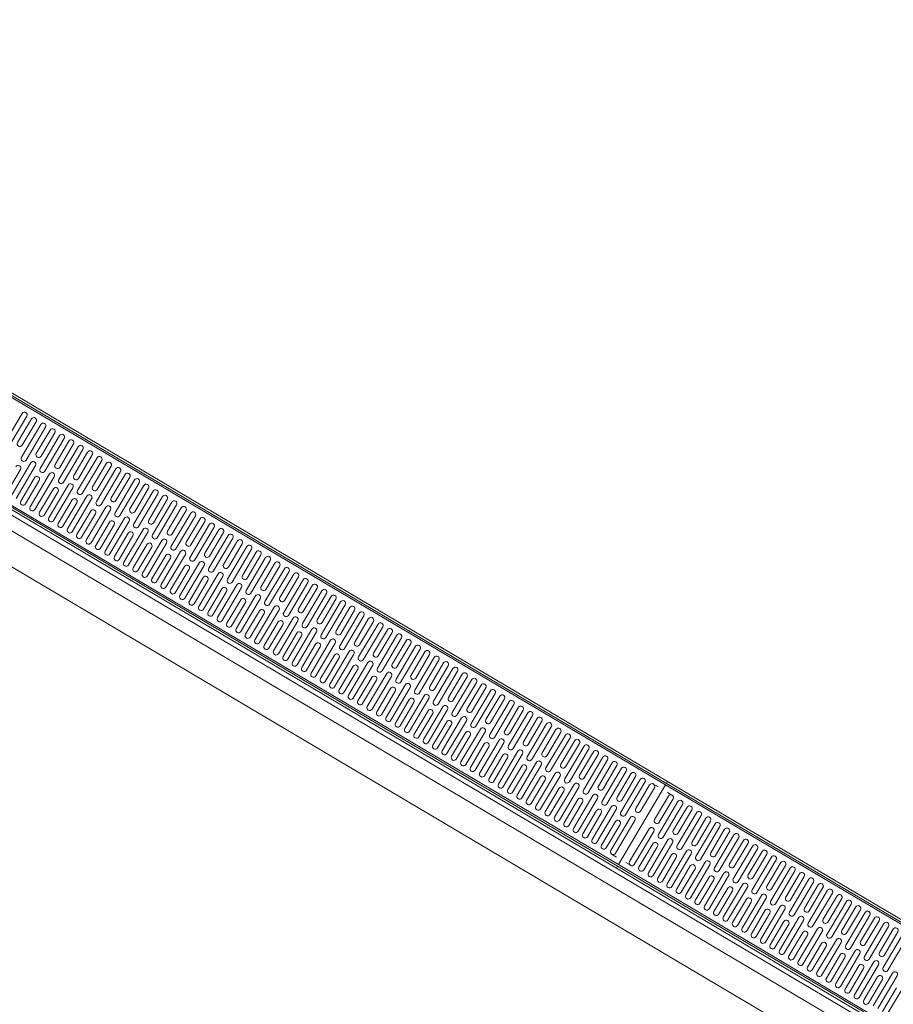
# Model space of a CAD drawing. Header units: metres. Extents: x 90929.1 to 91021.7, y 464820.1 to 464912.3.
# Tile 54 of 63: x 91004.8 to 91006.4, y 464893.7 to 464895.5. Entities that reach past the tile are written whole.
import ezdxf

# ---------------------------------------------------------------- set-up
doc = ezdxf.new("R2010")
doc.units = ezdxf.units.M
for name, color, linetype, lineweight in [('A-DETL-MBND', 5, 'Continuous', 9), ('A-GENM', 13, 'Continuous', 9), ('A-WALL', 113, 'Continuous', 9)]:
    doc.layers.add(name, color=color, linetype=linetype, lineweight=lineweight)

# ---------------------------------------------------------------- blocks, each defined once
blk = doc.blocks.new('lijngoot - lijngoot-V100-Situatie Nieuw')
at = {"layer": 'A-GENM'}
for p, q in [((0, 0), (2000, 0)), ((0, -4.3), (2000, -4.3)), ((2000, -7.3), (0, -7.3)), ((1979.1, -17.5), (1989.9, -17.5)), ((1435, -72.5), (1435, -22.5)), ((1445, -22.5), (1445, -72.5)), ((1455, -92.5), (1455, -22.5)), ((1465, -22.5), (1465, -92.5)), ((1475, -72.5), (1475, -22.5)), ((1485, -22.5), (1485, -72.5)), ((1495, -92.5), (1495, -22.5)), ((1505, -22.5), (1505, -92.5)), ((1515, -72.5), (1515, -22.5)), ((1525, -22.5), (1525, -72.5)), ((1535, -92.5), (1535, -22.5)), ((1545, -22.5), (1545, -92.5)), ((1555, -72.5), (1555, -22.5)), ((1565, -22.5), (1565, -72.5)), ((1575, -92.5), (1575, -22.5)), ((1585, -22.5), (1585, -92.5)), ((1595, -72.5), (1595, -22.5)), ((1605, -22.5), (1605, -72.5)), ((1615, -92.5), (1615, -22.5)), ((1625, -22.5), (1625, -92.5)), ((1635, -72.5), (1635, -22.5)), ((1645, -22.5), (1645, -72.5)), ((1655, -92.5), (1655, -22.5)), ((1665, -22.5), (1665, -92.5)), ((1675, -72.5), (1675, -22.5)), ((1685, -22.5), (1685, -72.5)), ((1695, -92.5), (1695, -22.5)), ((1705, -22.5), (1705, -92.5)), ((1715, -72.5), (1715, -22.5)), ((1725, -22.5), (1725, -72.5)), ((1735, -92.5), (1735, -22.5)), ((1745, -22.5), (1745, -92.5)), ((1755, -72.5), (1755, -22.5)), ((1765, -22.5), (1765, -72.5)), ((1775, -92.5), (1775, -22.5)), ((1785, -22.5), (1785, -92.5)), ((1795, -72.5), (1795, -22.5)), ((1805, -22.5), (1805, -72.5)), ((1815, -92.5), (1815, -22.5)), ((1825, -22.5), (1825, -92.5)), ((1835, -72.5), (1835, -22.5)), ((1845, -22.5), (1845, -72.5)), ((1855, -92.5), (1855, -22.5)), ((1865, -22.5), (1865, -92.5)), ((1875, -72.5), (1875, -22.5)), ((1885, -22.5), (1885, -72.5)), ((1895, -92.5), (1895, -22.5)), ((1905, -22.5), (1905, -92.5)), ((1915, -72.5), (1915, -22.5)), ((1925, -22.5), (1925, -72.5)), ((1935, -92.5), (1935, -22.5)), ((1945, -22.5), (1945, -92.5)), ((1955, -72.5), (1955, -22.5)), ((1965, -22.5), (1965, -72.5)), ((1975, -92.5), (1975, -22.5)), ((1985, -22.5), (1985, -92.5)), ((1475, -162.5), (1475, -92.5)), ((1485, -92.5), (1485, -162.5)), ((1515, -162.5), (1515, -92.5)), ((1525, -92.5), (1525, -162.5)), ((1555, -162.5), (1555, -92.5)), ((1565, -92.5), (1565, -162.5)), ((1595, -162.5), (1595, -92.5)), ((1605, -92.5), (1605, -162.5)), ((1635, -162.5), (1635, -92.5)), ((1645, -92.5), (1645, -162.5)), ((1675, -162.5), (1675, -92.5)), ((1685, -92.5), (1685, -162.5)), ((1715, -162.5), (1715, -92.5)), ((1725, -92.5), (1725, -162.5)), ((1755, -162.5), (1755, -92.5)), ((1765, -92.5), (1765, -162.5)), ((1795, -162.5), (1795, -92.5)), ((1805, -92.5), (1805, -162.5)), ((1835, -162.5), (1835, -92.5)), ((1845, -92.5), (1845, -162.5)), ((1875, -162.5), (1875, -92.5)), ((1885, -92.5), (1885, -162.5)), ((1915, -162.5), (1915, -92.5)), ((1925, -92.5), (1925, -162.5)), ((1955, -162.5), (1955, -92.5)), ((1965, -92.5), (1965, -162.5)), ((1495, -162.5), (1495, -112.5)), ((1505, -112.5), (1505, -162.5)), ((1535, -162.5), (1535, -112.5)), ((1545, -112.5), (1545, -162.5)), ((1575, -162.5), (1575, -112.5)), ((1585, -112.5), (1585, -162.5)), ((1615, -162.5), (1615, -112.5)), ((1625, -112.5), (1625, -162.5)), ((1655, -162.5), (1655, -112.5)), ((1665, -112.5), (1665, -162.5)), ((1695, -162.5), (1695, -112.5)), ((1705, -112.5), (1705, -162.5)), ((1735, -162.5), (1735, -112.5)), ((1745, -112.5), (1745, -162.5)), ((1775, -162.5), (1775, -112.5)), ((1785, -112.5), (1785, -162.5)), ((1815, -162.5), (1815, -112.5)), ((1825, -112.5), (1825, -162.5)), ((1855, -162.5), (1855, -112.5)), ((1865, -112.5), (1865, -162.5)), ((1895, -162.5), (1895, -112.5)), ((1905, -112.5), (1905, -162.5)), ((1935, -162.5), (1935, -112.5)), ((1945, -112.5), (1945, -162.5)), ((1975, -162.5), (1975, -112.5)), ((1985, -112.5), (1985, -162.5)), ((0, -177.7), (2000, -177.7)), ((0, -180.7), (2000, -180.7)), ((1979.1, -167.5), (1989.9, -167.5)), ((0, -185), (2000, -185))]:
    blk.add_line(p, q, dxfattribs=at)
for centre, start, end in [((1480, -22.5), 360, 180), ((1500, -22.5), 360, 180), ((1520, -22.5), 0, 180), ((1540, -22.5), 0, 180), ((1560, -22.5), 0, 180), ((1580, -22.5), 0, 180), ((1600, -22.5), 0, 180), ((1620, -22.5), 0, 180), ((1640, -22.5), 0, 180), ((1660, -22.5), 360, 180), ((1680, -22.5), 360, 180), ((1700, -22.5), 0, 180), ((1720, -22.5), 360, 180), ((1740, -22.5), 0, 180), ((1760, -22.5), 360, 180), ((1780, -22.5), 360, 180), ((1800, -22.5), 360, 180), ((1820, -22.5), 360, 180), ((1840, -22.5), 360, 180), ((1860, -22.5), 0, 180), ((1880, -22.5), 360, 180), ((1900, -22.5), 0, 180), ((1920, -22.5), 360, 180), ((1940, -22.5), 0, 180), ((1960, -22.5), 360, 180), ((1980, -22.5), 0, 180), ((1480, -72.5), 180, 360), ((1480, -92.5), 360, 180), ((1520, -72.5), 180, 0), ((1520, -92.5), 360, 180), ((1560, -72.5), 180, 0), ((1560, -92.5), 0, 180), ((1600, -72.5), 180, 360), ((1600, -92.5), 0, 180), ((1640, -72.5), 180, 360), ((1640, -92.5), 360, 180), ((1680, -72.5), 180, 0), ((1680, -92.5), 0, 180), ((1720, -72.5), 180, 0), ((1720, -92.5), 360, 180), ((1760, -72.5), 180, 360), ((1760, -92.5), 0, 180), ((1800, -72.5), 180, 0), ((1800, -92.5), 0, 180), ((1840, -72.5), 180, 0), ((1840, -92.5), 360, 180), ((1880, -72.5), 180, 0), ((1880, -92.5), 360, 180), ((1920, -72.5), 180, 0), ((1920, -92.5), 0, 180), ((1960, -72.5), 180, 360), ((1960, -92.5), 0, 180), ((1460, -92.5), 180, 360), ((1500, -92.5), 180, 360), ((1500, -112.5), 0, 180), ((1540, -92.5), 180, 0), ((1540, -112.5), 0, 180), ((1580, -92.5), 180, 360), ((1580, -112.5), 0, 180), ((1620, -92.5), 180, 360), ((1620, -112.5), 0, 180), ((1660, -92.5), 180, 360), ((1660, -112.5), 0, 180), ((1700, -92.5), 180, 0), ((1700, -112.5), 360, 180), ((1740, -92.5), 180, 360), ((1740, -112.5), 0, 180), ((1780, -92.5), 180, 0), ((1780, -112.5), 360, 180), ((1820, -92.5), 180, 0), ((1820, -112.5), 360, 180), ((1860, -92.5), 180, 0), ((1860, -112.5), 0, 180), ((1900, -92.5), 180, 360), ((1900, -112.5), 0, 180), ((1940, -92.5), 180, 360), ((1940, -112.5), 360, 180), ((1980, -92.5), 180, 0), ((1980, -112.5), 0, 180), ((1500, -162.5), 180, 0), ((1520, -162.5), 180, 0), ((1540, -162.5), 180, 0), ((1560, -162.5), 180, 0), ((1580, -162.5), 180, 0), ((1600, -162.5), 180, 0), ((1620, -162.5), 180, 0), ((1640, -162.5), 180, 0), ((1660, -162.5), 180, 0), ((1680, -162.5), 180, 0), ((1700, -162.5), 180, 0), ((1720, -162.5), 180, 360), ((1740, -162.5), 180, 0), ((1760, -162.5), 180, 0), ((1780, -162.5), 180, 360), ((1800, -162.5), 180, 0), ((1820, -162.5), 180, 0), ((1840, -162.5), 180, 360), ((1860, -162.5), 180, 0), ((1880, -162.5), 180, 0), ((1900, -162.5), 180, 0), ((1920, -162.5), 180, 0), ((1940, -162.5), 180, 0), ((1960, -162.5), 180, 0), ((1980, -162.5), 180, 0)]:
    blk.add_arc(centre, 5, start, end, dxfattribs=at)
blk = doc.blocks.new('lijngoot - lijngoot-V101-Situatie Nieuw')
at = {"layer": 'A-GENM'}
for p, q in [((0, -4.3), (0, 0)), ((0, 0), (2000, 0)), ((0, -4.3), (2000, -4.3)), ((2000, -7.3), (0, -7.3)), ((0, -7.3), (0, -177.7)), ((10.1, -17.5), (20.9, -17.5)), ((15, -92.5), (15, -22.5)), ((25, -22.5), (25, -92.5)), ((35, -72.5), (35, -22.5)), ((45, -22.5), (45, -72.5)), ((55, -92.5), (55, -22.5)), ((65, -22.5), (65, -92.5)), ((75, -72.5), (75, -22.5)), ((85, -22.5), (85, -72.5)), ((95, -92.5), (95, -22.5)), ((105, -22.5), (105, -92.5)), ((115, -72.5), (115, -22.5)), ((125, -22.5), (125, -72.5)), ((135, -92.5), (135, -22.5)), ((145, -22.5), (145, -92.5)), ((155, -72.5), (155, -22.5)), ((165, -22.5), (165, -72.5)), ((175, -92.5), (175, -22.5)), ((185, -22.5), (185, -92.5)), ((195, -72.5), (195, -22.5)), ((205, -22.5), (205, -72.5)), ((215, -92.5), (215, -22.5)), ((225, -22.5), (225, -92.5)), ((235, -72.5), (235, -22.5)), ((245, -22.5), (245, -72.5)), ((255, -92.5), (255, -22.5)), ((265, -22.5), (265, -92.5)), ((275, -72.5), (275, -22.5)), ((285, -22.5), (285, -72.5)), ((295, -92.5), (295, -22.5)), ((305, -22.5), (305, -92.5)), ((315, -72.5), (315, -22.5)), ((325, -22.5), (325, -72.5)), ((335, -92.5), (335, -22.5)), ((345, -22.5), (345, -92.5)), ((355, -72.5), (355, -22.5)), ((365, -22.5), (365, -72.5)), ((375, -92.5), (375, -22.5)), ((385, -22.5), (385, -92.5)), ((395, -72.5), (395, -22.5)), ((405, -22.5), (405, -72.5)), ((415, -92.5), (415, -22.5)), ((425, -22.5), (425, -92.5)), ((435, -72.5), (435, -22.5)), ((445, -22.5), (445, -72.5)), ((455, -92.5), (455, -22.5)), ((465, -22.5), (465, -92.5)), ((475, -72.5), (475, -22.5)), ((485, -22.5), (485, -72.5)), ((495, -92.5), (495, -22.5)), ((505, -22.5), (505, -92.5)), ((515, -72.5), (515, -22.5)), ((525, -22.5), (525, -72.5)), ((535, -92.5), (535, -22.5)), ((545, -22.5), (545, -92.5)), ((555, -72.5), (555, -22.5)), ((565, -22.5), (565, -72.5)), ((575, -92.5), (575, -22.5)), ((585, -22.5), (585, -92.5)), ((595, -72.5), (595, -22.5)), ((605, -22.5), (605, -72.5)), ((615, -92.5), (615, -22.5)), ((625, -22.5), (625, -92.5)), ((635, -72.5), (635, -22.5)), ((645, -22.5), (645, -72.5)), ((655, -92.5), (655, -22.5)), ((665, -22.5), (665, -92.5)), ((675, -72.5), (675, -22.5)), ((685, -22.5), (685, -72.5)), ((695, -92.5), (695, -22.5)), ((705, -22.5), (705, -92.5)), ((715, -72.5), (715, -22.5)), ((725, -22.5), (725, -72.5)), ((735, -92.5), (735, -22.5)), ((745, -22.5), (745, -92.5)), ((755, -72.5), (755, -22.5)), ((765, -22.5), (765, -72.5)), ((775, -92.5), (775, -22.5)), ((785, -22.5), (785, -92.5)), ((795, -72.5), (795, -22.5)), ((805, -22.5), (805, -72.5)), ((815, -92.5), (815, -22.5)), ((825, -22.5), (825, -92.5)), ((835, -72.5), (835, -22.5)), ((845, -22.5), (845, -72.5)), ((855, -92.5), (855, -22.5)), ((865, -22.5), (865, -92.5)), ((875, -72.5), (875, -22.5)), ((885, -22.5), (885, -72.5)), ((895, -92.5), (895, -22.5)), ((905, -22.5), (905, -92.5)), ((915, -72.5), (915, -22.5)), ((925, -22.5), (925, -72.5)), ((935, -92.5), (935, -22.5)), ((945, -22.5), (945, -92.5)), ((955, -72.5), (955, -22.5)), ((965, -22.5), (965, -72.5)), ((975, -92.5), (975, -22.5)), ((985, -22.5), (985, -92.5)), ((995, -72.5), (995, -22.5)), ((1005, -22.5), (1005, -72.5)), ((1015, -92.5), (1015, -22.5)), ((1025, -22.5), (1025, -92.5)), ((1035, -72.5), (1035, -22.5)), ((1045, -22.5), (1045, -72.5)), ((1055, -92.5), (1055, -22.5)), ((1065, -22.5), (1065, -92.5)), ((1075, -72.5), (1075, -22.5)), ((1085, -22.5), (1085, -72.5)), ((1095, -92.5), (1095, -22.5)), ((1105, -22.5), (1105, -92.5)), ((1115, -72.5), (1115, -22.5)), ((1125, -22.5), (1125, -72.5)), ((1135, -92.5), (1135, -22.5)), ((1145, -22.5), (1145, -92.5)), ((1155, -72.5), (1155, -22.5)), ((1165, -22.5), (1165, -72.5)), ((1175, -92.5), (1175, -22.5)), ((1185, -22.5), (1185, -92.5)), ((1195, -72.5), (1195, -22.5)), ((1205, -22.5), (1205, -72.5)), ((1215, -92.5), (1215, -22.5)), ((1225, -22.5), (1225, -92.5)), ((1235, -72.5), (1235, -22.5)), ((1245, -22.5), (1245, -72.5)), ((1255, -92.5), (1255, -22.5)), ((1265, -22.5), (1265, -92.5)), ((1275, -72.5), (1275, -22.5)), ((1285, -22.5), (1285, -72.5)), ((1295, -92.5), (1295, -22.5)), ((1305, -22.5), (1305, -92.5)), ((1315, -72.5), (1315, -22.5)), ((35, -162.5), (35, -92.5)), ((45, -92.5), (45, -162.5)), ((75, -162.5), (75, -92.5)), ((85, -92.5), (85, -162.5)), ((115, -162.5), (115, -92.5)), ((125, -92.5), (125, -162.5)), ((155, -162.5), (155, -92.5)), ((165, -92.5), (165, -162.5)), ((195, -162.5), (195, -92.5)), ((205, -92.5), (205, -162.5)), ((235, -162.5), (235, -92.5)), ((245, -92.5), (245, -162.5)), ((275, -162.5), (275, -92.5)), ((285, -92.5), (285, -162.5)), ((315, -162.5), (315, -92.5)), ((325, -92.5), (325, -162.5)), ((355, -162.5), (355, -92.5)), ((365, -92.5), (365, -162.5)), ((395, -162.5), (395, -92.5)), ((405, -92.5), (405, -162.5)), ((435, -162.5), (435, -92.5)), ((445, -92.5), (445, -162.5)), ((475, -162.5), (475, -92.5)), ((485, -92.5), (485, -162.5)), ((515, -162.5), (515, -92.5)), ((525, -92.5), (525, -162.5)), ((555, -162.5), (555, -92.5)), ((565, -92.5), (565, -162.5)), ((595, -162.5), (595, -92.5)), ((605, -92.5), (605, -162.5)), ((635, -162.5), (635, -92.5)), ((645, -92.5), (645, -162.5)), ((675, -162.5), (675, -92.5)), ((685, -92.5), (685, -162.5)), ((715, -162.5), (715, -92.5)), ((725, -92.5), (725, -162.5)), ((755, -162.5), (755, -92.5)), ((765, -92.5), (765, -162.5)), ((795, -162.5), (795, -92.5)), ((805, -92.5), (805, -162.5)), ((835, -162.5), (835, -92.5)), ((845, -92.5), (845, -162.5)), ((875, -162.5), (875, -92.5)), ((885, -92.5), (885, -162.5)), ((915, -162.5), (915, -92.5)), ((925, -92.5), (925, -162.5)), ((955, -162.5), (955, -92.5)), ((965, -92.5), (965, -162.5)), ((995, -162.5), (995, -92.5)), ((1005, -92.5), (1005, -162.5)), ((1035, -162.5), (1035, -92.5)), ((1045, -92.5), (1045, -162.5)), ((1075, -162.5), (1075, -92.5)), ((1085, -92.5), (1085, -162.5)), ((1115, -162.5), (1115, -92.5)), ((1125, -92.5), (1125, -162.5)), ((1155, -162.5), (1155, -92.5)), ((1165, -92.5), (1165, -162.5)), ((1195, -162.5), (1195, -92.5)), ((1205, -92.5), (1205, -162.5)), ((1235, -162.5), (1235, -92.5)), ((1245, -92.5), (1245, -162.5)), ((1275, -162.5), (1275, -92.5)), ((1285, -92.5), (1285, -162.5)), ((1315, -162.5), (1315, -92.5)), ((1325, -92.5), (1325, -162.5)), ((1355, -162.5), (1355, -92.5)), ((1365, -92.5), (1365, -162.5)), ((15, -162.5), (15, -112.5)), ((25, -112.5), (25, -162.5)), ((55, -162.5), (55, -112.5)), ((65, -112.5), (65, -162.5)), ((95, -162.5), (95, -112.5)), ((105, -112.5), (105, -162.5)), ((135, -162.5), (135, -112.5)), ((145, -112.5), (145, -162.5)), ((175, -162.5), (175, -112.5)), ((185, -112.5), (185, -162.5)), ((215, -162.5), (215, -112.5)), ((225, -112.5), (225, -162.5)), ((255, -162.5), (255, -112.5)), ((265, -112.5), (265, -162.5)), ((295, -162.5), (295, -112.5)), ((305, -112.5), (305, -162.5)), ((335, -162.5), (335, -112.5)), ((345, -112.5), (345, -162.5)), ((375, -162.5), (375, -112.5)), ((385, -112.5), (385, -162.5)), ((415, -162.5), (415, -112.5)), ((425, -112.5), (425, -162.5)), ((455, -162.5), (455, -112.5)), ((465, -112.5), (465, -162.5)), ((495, -162.5), (495, -112.5)), ((505, -112.5), (505, -162.5)), ((535, -162.5), (535, -112.5)), ((545, -112.5), (545, -162.5)), ((575, -162.5), (575, -112.5)), ((585, -112.5), (585, -162.5)), ((615, -162.5), (615, -112.5)), ((625, -112.5), (625, -162.5)), ((655, -162.5), (655, -112.5)), ((665, -112.5), (665, -162.5)), ((695, -162.5), (695, -112.5)), ((705, -112.5), (705, -162.5)), ((735, -162.5), (735, -112.5)), ((745, -112.5), (745, -162.5)), ((775, -162.5), (775, -112.5)), ((785, -112.5), (785, -162.5)), ((815, -162.5), (815, -112.5)), ((825, -112.5), (825, -162.5)), ((855, -162.5), (855, -112.5)), ((865, -112.5), (865, -162.5)), ((895, -162.5), (895, -112.5)), ((905, -112.5), (905, -162.5)), ((935, -162.5), (935, -112.5)), ((945, -112.5), (945, -162.5)), ((975, -162.5), (975, -112.5)), ((985, -112.5), (985, -162.5)), ((1015, -162.5), (1015, -112.5)), ((1025, -112.5), (1025, -162.5)), ((1055, -162.5), (1055, -112.5)), ((1065, -112.5), (1065, -162.5)), ((1095, -162.5), (1095, -112.5)), ((1105, -112.5), (1105, -162.5)), ((1135, -162.5), (1135, -112.5)), ((1145, -112.5), (1145, -162.5)), ((1175, -162.5), (1175, -112.5)), ((1185, -112.5), (1185, -162.5)), ((1215, -162.5), (1215, -112.5)), ((1225, -112.5), (1225, -162.5)), ((1255, -162.5), (1255, -112.5)), ((1265, -112.5), (1265, -162.5)), ((1295, -162.5), (1295, -112.5)), ((1305, -112.5), (1305, -162.5)), ((1335, -162.5), (1335, -112.5)), ((1345, -112.5), (1345, -162.5)), ((0, -177.7), (2000, -177.7)), ((0, -185), (0, -180.7)), ((0, -180.7), (2000, -180.7)), ((10.1, -167.5), (20.9, -167.5)), ((0, -185), (2000, -185))]:
    blk.add_line(p, q, dxfattribs=at)
for centre, start, end in [((20, -22.5), 0, 180), ((40, -22.5), 0, 180), ((60, -22.5), 0, 180), ((80, -22.5), 360, 180), ((100, -22.5), 0, 180), ((120, -22.5), 0, 180), ((140, -22.5), 0, 180), ((160, -22.5), 360, 180), ((180, -22.5), 360, 180), ((200, -22.5), 0, 180), ((220, -22.5), 0, 180), ((240, -22.5), 0, 180), ((260, -22.5), 0, 180), ((280, -22.5), 360, 180), ((300, -22.5), 0, 180), ((320, -22.5), 0, 180), ((340, -22.5), 0, 180), ((360, -22.5), 0, 180), ((380, -22.5), 360, 180), ((400, -22.5), 0, 180), ((420, -22.5), 0, 180), ((440, -22.5), 360, 180), ((460, -22.5), 0, 180), ((480, -22.5), 0, 180), ((500, -22.5), 0, 180), ((520, -22.5), 0, 180), ((540, -22.5), 360, 180), ((560, -22.5), 0, 180), ((580, -22.5), 360, 180), ((600, -22.5), 360, 180), ((620, -22.5), 0, 180), ((640, -22.5), 360, 180), ((660, -22.5), 0, 180), ((680, -22.5), 360, 180), ((700, -22.5), 0, 180), ((720, -22.5), 360, 180), ((740, -22.5), 360, 180), ((760, -22.5), 360, 180), ((780, -22.5), 0, 180), ((800, -22.5), 0, 180), ((820, -22.5), 0, 180), ((840, -22.5), 0, 180), ((860, -22.5), 360, 180), ((880, -22.5), 360, 180), ((900, -22.5), 0, 180), ((920, -22.5), 360, 180), ((940, -22.5), 0, 180), ((960, -22.5), 0, 180), ((980, -22.5), 0, 180), ((1000, -22.5), 0, 180), ((1020, -22.5), 0, 180), ((1040, -22.5), 360, 180), ((1060, -22.5), 0, 180), ((1080, -22.5), 0, 180), ((1100, -22.5), 0, 180), ((1120, -22.5), 0, 180), ((1140, -22.5), 0, 180), ((1160, -22.5), 0, 180), ((1180, -22.5), 360, 180), ((1200, -22.5), 360, 180), ((1220, -22.5), 0, 180), ((1240, -22.5), 0, 180), ((1260, -22.5), 0, 180), ((1280, -22.5), 0, 180), ((40, -72.5), 180, 0), ((40, -92.5), 0, 180), ((80, -72.5), 180, 0), ((80, -92.5), 0, 180), ((120, -72.5), 180, 0), ((120, -92.5), 0, 180), ((160, -72.5), 180, 0), ((160, -92.5), 360, 180), ((200, -72.5), 180, 0), ((200, -92.5), 0, 180), ((240, -72.5), 180, 0), ((240, -92.5), 0, 180), ((280, -72.5), 180, 0), ((280, -92.5), 0, 180), ((320, -72.5), 180, 0), ((320, -92.5), 0, 180), ((360, -72.5), 180, 0), ((360, -92.5), 0, 180), ((400, -72.5), 180, 0), ((400, -92.5), 360, 180), ((440, -72.5), 180, 0), ((440, -92.5), 360, 180), ((480, -72.5), 180, 360), ((480, -92.5), 0, 180), ((520, -72.5), 180, 0), ((520, -92.5), 0, 180), ((560, -72.5), 180, 0), ((560, -92.5), 360, 180), ((600, -72.5), 180, 0), ((600, -92.5), 360, 180), ((640, -72.5), 180, 0), ((640, -92.5), 0, 180), ((680, -72.5), 180, 360), ((680, -92.5), 0, 180), ((720, -72.5), 180, 360), ((720, -92.5), 0, 180), ((760, -72.5), 180, 0), ((760, -92.5), 0, 180), ((800, -72.5), 180, 360), ((800, -92.5), 0, 180), ((840, -72.5), 180, 0), ((840, -92.5), 0, 180), ((880, -72.5), 180, 360), ((880, -92.5), 0, 180), ((920, -72.5), 180, 0), ((920, -92.5), 360, 180), ((960, -72.5), 180, 0), ((960, -92.5), 0, 180), ((1000, -72.5), 180, 0), ((1000, -92.5), 360, 180), ((1040, -72.5), 180, 0), ((1040, -92.5), 360, 180), ((1080, -72.5), 180, 0), ((1080, -92.5), 360, 180), ((1120, -72.5), 180, 360), ((1120, -92.5), 0, 180), ((1160, -72.5), 180, 0), ((1160, -92.5), 0, 180), ((1200, -72.5), 180, 0), ((1200, -92.5), 0, 180), ((1240, -72.5), 180, 0), ((1240, -92.5), 0, 180), ((1280, -72.5), 180, 360), ((1280, -92.5), 0, 180), ((1320, -72.5), 180, 360), ((1320, -92.5), 360, 180), ((20, -92.5), 180, 0), ((20, -112.5), 0, 180), ((60, -92.5), 180, 0), ((60, -112.5), 0, 180), ((100, -92.5), 180, 0), ((100, -112.5), 0, 180), ((140, -92.5), 180, 0), ((140, -112.5), 0, 180), ((180, -92.5), 180, 0), ((180, -112.5), 360, 180), ((220, -92.5), 180, 0), ((220, -112.5), 60.106, 180), ((220, -112.5), 0, 60), ((260, -92.5), 180, 0), ((260, -112.5), 0, 180), ((300, -92.5), 180, 0), ((300, -112.5), 0, 180), ((340, -92.5), 180, 0), ((340, -112.5), 360, 180), ((380, -92.5), 180, 0), ((380, -112.5), 0, 180), ((420, -92.5), 180, 0), ((420, -112.5), 0, 180), ((460, -92.5), 180, 0), ((460, -112.5), 0, 180), ((500, -92.5), 180, 0), ((500, -112.5), 360, 180), ((540, -92.5), 180, 0), ((540, -112.5), 0, 180), ((580, -92.5), 180, 0), ((580, -112.5), 360, 180), ((620, -92.5), 180, 0), ((620, -112.5), 0, 180), ((660, -92.5), 180, 0), ((660, -112.5), 0, 180), ((700, -92.5), 180, 0), ((700, -112.5), 360, 180), ((740, -92.5), 180, 0), ((740, -112.5), 360, 180), ((780, -92.5), 180, 0), ((780, -112.5), 0, 180), ((820, -92.5), 180, 0), ((820, -112.5), 0, 180), ((860, -92.5), 180, 360), ((860, -112.5), 360, 180), ((900, -92.5), 180, 0), ((900, -112.5), 360, 180), ((940, -92.5), 180, 0), ((940, -112.5), 0, 180), ((980, -92.5), 180, 0), ((980, -112.5), 0, 180), ((1020, -92.5), 180, 0), ((1020, -112.5), 360, 180), ((1060, -92.5), 180, 0), ((1060, -112.5), 360, 180), ((1100, -92.5), 180, 0), ((1100, -112.5), 0, 180), ((1140, -92.5), 180, 0), ((1140, -112.5), 0, 180), ((1180, -92.5), 180, 0), ((1180, -112.5), 0, 180), ((1220, -92.5), 180, 0), ((1220, -112.5), 0, 180), ((1260, -92.5), 180, 360), ((1260, -112.5), 0, 180), ((1300, -92.5), 180, 0), ((1300, -112.5), 0, 180), ((1340, -112.5), 360, 180), ((20, -162.5), 180, 0), ((40, -162.5), 180, 0), ((60, -162.5), 180, 0), ((80, -162.5), 180, 360), ((100, -162.5), 180, 0), ((120, -162.5), 180, 0), ((140, -162.5), 180, 0), ((160, -162.5), 180, 0), ((180, -162.5), 180, 0), ((200, -162.5), 180, 0), ((220, -162.5), 180, 0), ((240, -162.5), 180, 0), ((260, -162.5), 180, 0), ((280, -162.5), 180, 0), ((300, -162.5), 180, 0), ((320, -162.5), 180, 0), ((340, -162.5), 180, 0), ((360, -162.5), 180, 0), ((380, -162.5), 180, 0), ((400, -162.5), 180, 0), ((420, -162.5), 180, 0), ((440, -162.5), 180, 0), ((460, -162.5), 180, 0), ((480, -162.5), 180, 0), ((500, -162.5), 180, 0), ((520, -162.5), 180, 0), ((540, -162.5), 180, 0), ((560, -162.5), 180, 0), ((580, -162.5), 180, 0), ((600, -162.5), 180, 0), ((620, -162.5), 180, 0), ((640, -162.5), 180, 0), ((660, -162.5), 180, 0), ((680, -162.5), 180, 0), ((700, -162.5), 180, 0), ((720, -162.5), 180, 0), ((740, -162.5), 180, 0), ((760, -162.5), 180, 360), ((780, -162.5), 180, 0), ((800, -162.5), 180, 0), ((820, -162.5), 180, 0), ((840, -162.5), 180, 360), ((860, -162.5), 180, 0), ((880, -162.5), 180, 360), ((900, -162.5), 180, 0), ((920, -162.5), 180, 360), ((940, -162.5), 180, 0), ((960, -162.5), 180, 0), ((980, -162.5), 180, 0), ((1000, -162.5), 180, 360), ((1020, -162.5), 180, 0), ((1040, -162.5), 180, 0), ((1060, -162.5), 180, 0), ((1080, -162.5), 180, 360), ((1100, -162.5), 180, 0), ((1120, -162.5), 180, 0), ((1140, -162.5), 180, 0), ((1160, -162.5), 180, 360), ((1180, -162.5), 180, 0), ((1200, -162.5), 180, 360), ((1220, -162.5), 180, 360), ((1240, -162.5), 180, 360), ((1260, -162.5), 180, 360), ((1280, -162.5), 180, 0), ((1300, -162.5), 180, 0), ((1320, -162.5), 180, 360), ((1340, -162.5), 180, 360), ((1360, -162.5), 180, 0)]:
    blk.add_arc(centre, 5, start, end, dxfattribs=at)
blk = doc.blocks.new('Basic Wall _ 21_kantplank - ___-12095123-Situatie Nieuw')
at = {"layer": 'A-DETL-MBND'}
for p, q in [((7352.2, 37911.3), (7352.2, 43273.3)), ((7377.2, 37911.3), (7377.2, 43273.3))]:
    blk.add_line(p, q, dxfattribs=at)

msp = doc.modelspace()

# ---------------------------------------------------------------- linework, layer by layer
at = {"layer": 'A-DETL-MBND'}
msp.add_line((91006.4048, 464893.5597), (91003.2339, 464895.436), dxfattribs=at)

# ---------------------------------------------------------------- block references
at = {"layer": 'A-GENM', "xscale": 0.001, "yscale": 0.001, "zscale": 0.001, "rotation": 149.3867000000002}
for name, p in [('lijngoot - lijngoot-V101-Situatie Nieuw', (91005.9245, 464893.9485)), ('lijngoot - lijngoot-V100-Situatie Nieuw', (91007.6458, 464892.93))]:
    msp.add_blockref(name, p, dxfattribs=at)
at = {"layer": 'A-WALL', "xscale": 0.001, "yscale": 0.001, "zscale": 0.001, "rotation": 239.3867000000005}
msp.add_blockref('Basic Wall _ 21_kantplank - ___-12095123-Situatie Nieuw', (90974.3923, 464921.14), dxfattribs=at)

doc.saveas('drawing.dxf')
